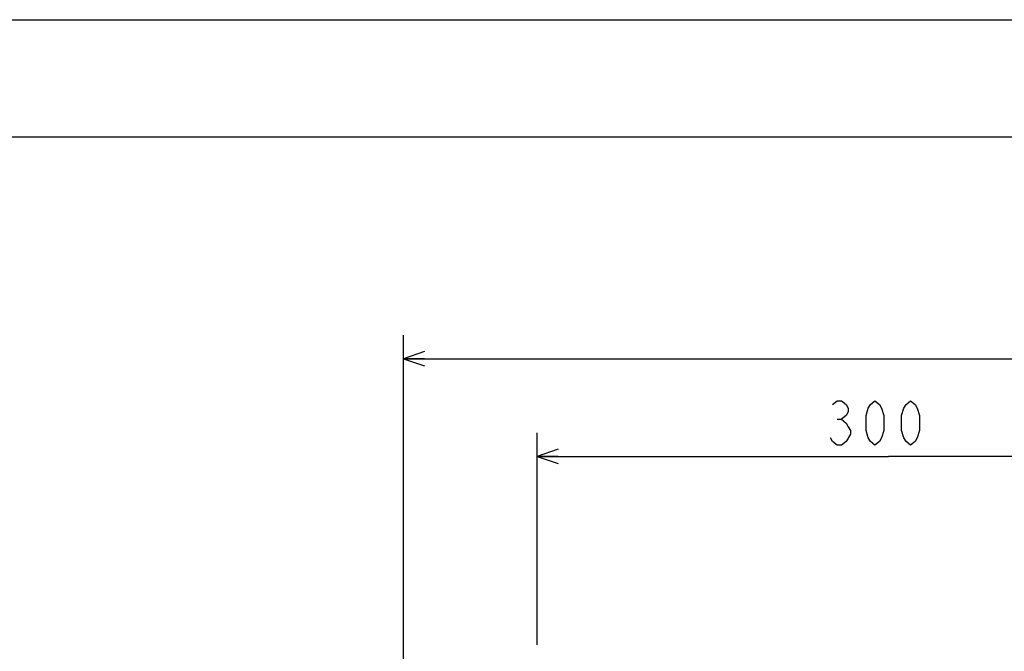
# Model space of a CAD drawing. Extents: x 0 to 594, y 0 to 420.
# Tile 53 of 67: x 211 to 295, y 366 to 420. Entities that reach past the tile are written whole.
import ezdxf

# ---------------------------------------------------------------- set-up
doc = ezdxf.new("R2010")
doc.units = 0
doc.header["$LTSCALE"] = 32.67
doc.layers.get('0').update_dxf_attribs({"linetype": 'CONTINUOUS'})
doc.layers.add('DRIV_DIM', color=7, linetype='CONTINUOUS')
doc.styles.get("Standard").update_dxf_attribs({"font": 'txt', "width": 0.8})
doc.dimstyles.new('DIMSTYLE_1', dxfattribs={"dimtxt": 3.8, "dimasz": 1.8, "dimexe": 0.18, "dimexo": 0.0625, "dimgap": 0.09, "dimtad": 1, "dimdec": 3, "dimlfac": 5, "dimtxsty": 'STANDARD', "dimblk": 'OPEN', "dimblk1": 'OPEN', "dimblk2": 'OPEN', "dimcen": 0.09, "dimazin": 3, "dimtp": 0.001, "dimtm": 0.001, "dimtfac": 1, "dimtdec": 3, "dimtofl": 0, "dimtmove": 0, "dimatfit": 3, "dimtolj": 1})
doc.dimstyles.new('DIMSTYLE_2', dxfattribs={"dimtxt": 3.8, "dimasz": 1.8, "dimexe": 0.18, "dimexo": 0.0625, "dimgap": 0.09, "dimtad": 1, "dimdec": 0, "dimlfac": 5, "dimtxsty": 'STANDARD', "dimblk": 'OPEN', "dimblk1": 'OPEN', "dimblk2": 'OPEN', "dimcen": 0.09, "dimazin": 3, "dimtfac": 1, "dimtdec": 0, "dimtofl": 0, "dimtmove": 0, "dimatfit": 3, "dimtolj": 1})

# ---------------------------------------------------------------- blocks, each defined once
blk = doc.blocks.new('_OPEN')
at = {"color": 0, "linetype": 'BYBLOCK'}
for p, q in [((0, 0), (-1, 0.342)), ((-1, -0.342), (0, 0)), ((-1, 0), (0, 0))]:
    blk.add_line(p, q, dxfattribs=at)
blk = doc.blocks.new('*D16')
at = {"layer": 'DRIV_DIM', "color": 2, "linetype": 'CONTINUOUS'}
for p, q in [((254.818, 366.622), (254.818, 384.711)), ((314.818, 367.622), (314.818, 384.711)), ((254.818, 382.711), (284.818, 382.711)), ((314.818, 382.711), (284.818, 382.711))]:
    blk.add_line(p, q, dxfattribs=at)
at = {"layer": 'DRIV_DIM', "color": 2, "linetype": 'CONTINUOUS', "xscale": 1.8, "yscale": 1.8, "zscale": 1.8, "rotation": 180}
blk.add_blockref('_OPEN', (254.818, 382.711), dxfattribs=at)
at = {"layer": 'DRIV_DIM', "color": 2, "linetype": 'CONTINUOUS', "xscale": 1.8, "yscale": 1.8, "zscale": 1.8}
blk.add_blockref('_OPEN', (314.818, 382.711), dxfattribs=at)
blk = doc.blocks.new('*D18')
at = {"layer": 'DRIV_DIM', "color": 2, "linetype": 'CONTINUOUS'}
for p, q in [((243.42, 354.622), (243.42, 393.052)), ((390.218, 361.022), (390.218, 393.052)), ((243.42, 391.052), (316.819, 391.052)), ((390.218, 391.052), (316.819, 391.052))]:
    blk.add_line(p, q, dxfattribs=at)
at = {"layer": 'DRIV_DIM', "color": 2, "linetype": 'CONTINUOUS', "xscale": 1.8, "yscale": 1.8, "zscale": 1.8, "rotation": 180}
blk.add_blockref('_OPEN', (243.42, 391.052), dxfattribs=at)
at = {"layer": 'DRIV_DIM', "color": 2, "linetype": 'CONTINUOUS', "xscale": 1.8, "yscale": 1.8, "zscale": 1.8}
blk.add_blockref('_OPEN', (390.218, 391.052), dxfattribs=at)

msp = doc.modelspace()

# ---------------------------------------------------------------- linework, layer by layer
at = {"color": 7, "linetype": 'CONTINUOUS'}
for p, q in [((12.37736, 420), (584.30102, 420)), ((10, 410), (584, 410))]:
    msp.add_line(p, q, dxfattribs=at)
at = {"layer": 'DRIV_DIM', "color": 2, "linetype": 'CONTINUOUS'}
msp.add_line((280.41921, 385.87755), (280.79922, 385.87755), dxfattribs=at)
for points in [[(280.0392, 387.14419), (280.41921, 387.46087), (280.79922, 387.46087), (281.17922, 387.14419), (281.36921, 386.82754), (281.36921, 386.51089), (281.17922, 386.1942), (280.79922, 385.87755), (281.17922, 385.56086), (281.36921, 385.24421), (281.55921, 384.92753), (281.55921, 384.61088)], [(283.64921, 383.66085), (283.26921, 383.97754), (283.07921, 384.29419), (282.88922, 384.92753), (282.88922, 386.1942), (283.07921, 386.82754), (283.26921, 387.14419), (283.64921, 387.46087), (284.02922, 387.14419), (284.21921, 386.82754), (284.4092, 386.1942), (284.4092, 384.92753), (284.21921, 384.29419), (284.02922, 383.97754), (283.64921, 383.66085)], [(286.68922, 383.66085), (286.30921, 383.97754), (286.11922, 384.29419), (285.92921, 384.92753), (285.92921, 386.1942), (286.11922, 386.82754), (286.30921, 387.14419), (286.68922, 387.46087), (287.06921, 387.14419), (287.25922, 386.82754), (287.44921, 386.1942), (287.44921, 384.92753), (287.25922, 384.29419), (287.06921, 383.97754), (286.68922, 383.66085)], [(281.55921, 384.61088), (281.17922, 383.97754), (280.79922, 383.66085), (280.41921, 383.66085), (280.0392, 383.97754), (279.84921, 384.29419)]]:
    msp.add_lwpolyline(points, dxfattribs=at)

# ---------------------------------------------------------------- dimensions: what is measured, and where the dimension line sits
dim = msp.add_linear_dim(base=(243.42009, 391.05176), p1=(390.21754, 361.02197), p2=(243.42009, 354.62197), angle=180, text='｡ﾊ<>｡ﾋ', dimstyle='DIMSTYLE_2', dxfattribs=at)
dim.commit()
dim.dimension.update_dxf_attribs({"geometry": '*D18', "text_midpoint": (308.44531, 392.00176), "dimtype": 160})
dim = msp.add_linear_dim(base=(254.81754, 382.71087), p1=(314.81754, 367.62197), p2=(254.81754, 366.62197), angle=180, dimstyle='DIMSTYLE_1', dxfattribs=at)
dim.commit()
dim.dimension.update_dxf_attribs({"geometry": '*D16', "text_midpoint": (279.08921, 383.66087), "dimtype": 160})

doc.saveas('drawing.dxf')
